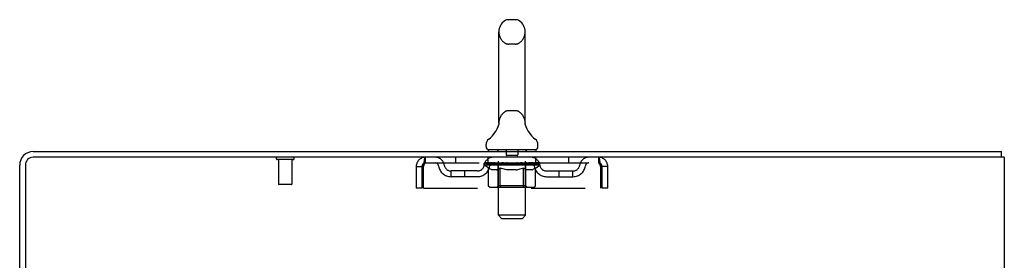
# Model space of a CAD drawing. Header units: inches. Extents: x 0 to 179, y 0 to 116.
# Tile 23 of 24: x 103.67 to 121.67, y 75.4 to 79.79. Entities that reach past the tile are written whole.
import ezdxf

# ---------------------------------------------------------------- set-up
doc = ezdxf.new("R2010")
doc.units = ezdxf.units.IN
doc.header["$LTSCALE"] = 9.842105
doc.header["$MEASUREMENT"] = 0
doc.linetypes.add('HIDDEN', pattern=[0.2, 0.1, -0.1])
doc.layers.get('0').update_dxf_attribs({"linetype": 'CONTINUOUS'})
doc.layers.add('DEFAULT_2', color=8, linetype='HIDDEN')

msp = doc.modelspace()

# ---------------------------------------------------------------- linework, layer by layer
at = {"color": 7, "linetype": 'Continuous'}
for p, q in [((112.731, 79.789), (112.603, 79.789)), ((112.425, 77.903), (112.425, 79.566)), ((112.908, 77.903), (112.908, 79.566)), ((112.42, 77.859), (112.42, 77.858)), ((112.424, 77.874), (112.423, 77.873)), ((112.423, 77.873), (112.423, 77.872)), ((112.423, 77.872), (112.423, 77.872)), ((112.425, 77.88), (112.424, 77.879)), ((112.424, 77.879), (112.424, 77.879)), ((112.424, 77.879), (112.424, 77.878)), ((112.424, 77.878), (112.424, 77.877)), ((112.424, 77.878), (112.424, 77.877)), ((112.424, 77.877), (112.424, 77.876)), ((112.424, 77.877), (112.424, 77.876)), ((112.424, 77.876), (112.424, 77.875)), ((112.424, 77.875), (112.424, 77.874)), ((112.424, 77.875), (112.424, 77.874)), ((112.425, 77.898), (112.425, 77.903)), ((112.425, 77.894), (112.425, 77.893)), ((112.425, 77.893), (112.425, 77.892)), ((112.425, 77.892), (112.425, 77.891)), ((112.425, 77.891), (112.425, 77.89)), ((112.425, 77.891), (112.425, 77.89)), ((112.425, 77.89), (112.425, 77.889)), ((112.425, 77.889), (112.425, 77.888)), ((112.425, 77.889), (112.425, 77.888)), ((112.425, 77.888), (112.425, 77.887)), ((112.425, 77.887), (112.425, 77.886)), ((112.425, 77.887), (112.425, 77.886)), ((112.425, 77.886), (112.425, 77.885)), ((112.425, 77.885), (112.425, 77.885)), ((112.425, 77.885), (112.425, 77.884)), ((112.425, 77.884), (112.425, 77.883)), ((112.425, 77.884), (112.425, 77.883)), ((112.425, 77.883), (112.425, 77.882)), ((112.425, 77.882), (112.425, 77.881)), ((112.425, 77.882), (112.425, 77.881)), ((112.425, 77.881), (112.425, 77.88)), ((112.425, 77.881), (112.425, 77.88)), ((112.425, 77.898), (112.425, 77.897)), ((112.425, 77.898), (112.425, 77.897)), ((112.425, 77.897), (112.425, 77.896)), ((112.425, 77.897), (112.425, 77.895)), ((112.425, 77.896), (112.425, 77.895)), ((112.425, 77.895), (112.425, 77.894)), ((112.425, 77.894), (112.425, 77.893)), ((112.908, 77.903), (112.908, 77.898)), ((112.908, 77.897), (112.908, 77.898)), ((112.908, 77.898), (112.908, 77.898)), ((112.908, 77.891), (112.908, 77.892)), ((112.908, 77.892), (112.908, 77.892)), ((112.909, 77.89), (112.908, 77.891)), ((112.909, 77.889), (112.909, 77.89)), ((112.909, 77.89), (112.909, 77.89)), ((112.909, 77.888), (112.909, 77.889)), ((112.909, 77.889), (112.909, 77.889)), ((112.909, 77.887), (112.909, 77.888)), ((112.909, 77.886), (112.909, 77.887)), ((112.909, 77.887), (112.909, 77.887)), ((112.909, 77.886), (112.909, 77.886)), ((112.909, 77.885), (112.909, 77.886)), ((112.909, 77.884), (112.909, 77.885)), ((112.909, 77.885), (112.909, 77.885)), ((112.909, 77.883), (112.909, 77.884)), ((112.909, 77.882), (112.909, 77.883)), ((112.909, 77.881), (112.909, 77.882)), ((112.909, 77.882), (112.909, 77.882)), ((112.909, 77.88), (112.909, 77.881)), ((112.91, 77.879), (112.909, 77.88)), ((112.909, 77.879), (112.909, 77.88)), ((112.91, 77.878), (112.91, 77.879)), ((112.91, 77.877), (112.91, 77.878)), ((112.91, 77.876), (112.91, 77.877)), ((112.91, 77.876), (112.91, 77.877)), ((112.91, 77.875), (112.91, 77.876)), ((112.91, 77.874), (112.91, 77.875)), ((112.911, 77.873), (112.91, 77.874)), ((112.91, 77.873), (112.91, 77.874)), ((112.911, 77.872), (112.911, 77.873)), ((112.914, 77.858), (112.914, 77.859)), ((112.192, 77.471), (112.192, 77.508)), ((112.229, 77.411), (112.229, 77.381)), ((113.104, 77.411), (112.229, 77.411)), ((113.104, 77.411), (113.104, 77.381)), ((113.142, 77.471), (113.142, 77.508)), ((121.611, 77.277), (121.577, 77.277)), ((121.615, 77.277), (121.615, 77.381))]:
    msp.add_line(p, q, dxfattribs=at)
at = {"color": 3, "linetype": 'Continuous'}
for p, q in [((103.913, 77.381), (121.615, 77.381)), ((121.577, 77.277), (103.913, 77.277)), ((121.667, 77.277), (121.611, 77.277)), ((121.667, 77.277), (121.667, 9.485)), ((103.667, 73.985), (103.667, 77.134)), ((103.771, 77.134), (103.771, 73.973))]:
    msp.add_line(p, q, dxfattribs=at)
at = {"color": 7, "linetype": 'Continuous'}
for points in [[(112.908, 77.893), (112.908, 77.893), (112.908, 77.894), (112.908, 77.895), (112.908, 77.895), (112.908, 77.896), (112.908, 77.897), (112.908, 77.897)], [(112.908, 77.894), (112.908, 77.895), (112.908, 77.895), (112.908, 77.896), (112.908, 77.897), (112.908, 77.897)], [(112.908, 77.892), (112.908, 77.893), (112.908, 77.893)]]:
    msp.add_lwpolyline(points, dxfattribs=at)
for centre, radius, start, end in [((112.667, 79.566), 0.241, 123.1848, 180), ((112.603, 79.664), 0.125, 90, 123.1848), ((112.731, 79.664), 0.125, 56.8152, 90), ((112.667, 79.566), 0.241, 0, 56.8152), ((111.943, 78.009), 0.5, 306.7414, 344.6791), ((113.391, 78.009), 0.5, 195.3209, 233.2586), ((112.317, 77.508), 0.125, 126.7414, 180), ((113.017, 77.508), 0.125, 0, 53.2586), ((112.252, 77.471), 0.06, 180, 270), ((113.082, 77.471), 0.06, 270, 360)]:
    msp.add_arc(centre, radius, start, end, dxfattribs=at)
at = {"color": 3, "linetype": 'Continuous'}
for radius in [0.246, 0.142]:
    msp.add_arc((103.913, 77.134), radius, 90, 180, dxfattribs=at)
at = {"layer": 'DEFAULT_2', "color": 8, "linetype": 'HIDDEN'}
for p, q in [((112.731, 79.344), (112.603, 79.344)), ((112.731, 78.126), (112.603, 78.126)), ((112.42, 77.859), (112.42, 77.859)), ((112.42, 77.858), (112.42, 77.858)), ((112.42, 77.858), (112.42, 77.858)), ((112.42, 77.858), (112.42, 77.858)), ((112.42, 77.858), (112.42, 77.858)), ((112.914, 77.858), (112.914, 77.858)), ((112.409, 77.411), (112.409, 77.381)), ((112.562, 77.401), (112.562, 77.321)), ((112.772, 77.401), (112.772, 77.321)), ((112.924, 77.411), (112.924, 77.381)), ((108.663, 77.234), (108.379, 77.234)), ((108.397, 77.234), (108.397, 76.787)), ((108.645, 77.234), (108.645, 76.787)), ((111.084, 77.173), (111.084, 77.277)), ((111.636, 77.277), (111.636, 77.173)), ((112.229, 77.173), (112.229, 77.277)), ((112.418, 76.221), (112.418, 77.381)), ((112.762, 77.311), (112.572, 77.311)), ((112.916, 76.221), (112.916, 77.381)), ((113.104, 77.173), (113.104, 77.277)), ((113.698, 77.277), (113.698, 77.173)), ((114.25, 77.277), (114.25, 77.173)), ((110.917, 77.11), (110.917, 76.714)), ((110.917, 77.11), (111.021, 77.11)), ((111.021, 77.11), (111.021, 76.714)), ((111.051, 76.714), (111.051, 77.11)), ((111.084, 77.173), (114.25, 77.173)), ((112.161, 77.135), (112.161, 77.167)), ((112.161, 77.167), (112.406, 77.167)), ((112.238, 77.081), (112.161, 77.135)), ((113.173, 77.135), (112.161, 77.135)), ((112.162, 77.167), (112.162, 77.171)), ((112.258, 77.17), (112.162, 77.171)), ((112.168, 77.167), (112.168, 77.173)), ((112.175, 77.165), (112.175, 77.167)), ((112.175, 77.165), (113.159, 77.165)), ((112.182, 77.165), (112.182, 77.167)), ((112.183, 77.165), (112.183, 77.167)), ((112.191, 77.167), (112.191, 77.173)), ((112.204, 77.165), (112.204, 77.167)), ((112.206, 77.165), (112.206, 77.167)), ((112.229, 77.167), (112.229, 77.173)), ((112.238, 76.756), (112.238, 77.081)), ((112.238, 77.081), (112.25, 77.073)), ((112.24, 77.165), (112.24, 77.167)), ((112.242, 77.165), (112.242, 77.167)), ((112.262, 77.066), (112.25, 77.073)), ((112.258, 77.167), (112.258, 77.17)), ((112.274, 77.06), (112.262, 77.066)), ((112.285, 77.054), (112.273, 77.06)), ((112.279, 77.167), (112.279, 77.173)), ((112.28, 77.165), (112.28, 77.167)), ((112.281, 77.165), (112.281, 77.167)), ((112.283, 77.165), (112.283, 77.167)), ((112.296, 77.05), (112.285, 77.054)), ((112.289, 77.165), (112.289, 77.167)), ((112.289, 77.165), (112.289, 77.167)), ((112.292, 77.165), (112.292, 77.167)), ((112.294, 77.165), (112.294, 77.168)), ((112.308, 77.046), (112.296, 77.05)), ((112.298, 77.165), (112.298, 77.167)), ((112.383, 77.046), (112.308, 77.046)), ((112.309, 77.165), (112.309, 77.167)), ((112.324, 77.165), (112.324, 77.169)), ((112.324, 77.165), (112.324, 77.167)), ((112.34, 77.165), (112.34, 77.167)), ((112.34, 77.165), (112.34, 77.167)), ((112.342, 77.167), (112.342, 77.173)), ((112.349, 77.165), (112.349, 77.167)), ((112.353, 77.165), (112.353, 77.167)), ((112.36, 77.165), (112.36, 77.167)), ((112.369, 77.165), (112.369, 77.17)), ((112.381, 77.165), (112.381, 77.167)), ((112.383, 77.046), (112.394, 77.05)), ((112.384, 77.165), (112.384, 77.167)), ((112.406, 77.054), (112.394, 77.05)), ((112.406, 77.165), (112.406, 77.167)), ((112.417, 77.06), (112.406, 77.054)), ((112.459, 77.167), (112.41, 77.167)), ((112.414, 77.167), (112.414, 77.173)), ((112.417, 76.758), (112.417, 77.133)), ((112.429, 77.066), (112.417, 77.059)), ((112.419, 77.165), (112.419, 77.167)), ((112.423, 77.165), (112.423, 77.167)), ((112.428, 77.165), (112.428, 77.171)), ((112.44, 77.073), (112.428, 77.066)), ((112.431, 77.165), (112.431, 77.167)), ((112.44, 77.165), (112.44, 77.167)), ((112.452, 77.081), (112.44, 77.073)), ((112.452, 76.756), (112.452, 77.081)), ((112.452, 77.081), (112.475, 77.073)), ((112.459, 77.165), (112.459, 77.167)), ((112.519, 77.167), (112.472, 77.167)), ((112.498, 77.066), (112.475, 77.073)), ((112.488, 77.165), (112.488, 77.167)), ((112.494, 77.167), (112.494, 77.173)), ((112.497, 77.165), (112.497, 77.167)), ((112.521, 77.06), (112.498, 77.066)), ((112.499, 77.165), (112.499, 77.172)), ((112.501, 77.165), (112.501, 77.167)), ((112.507, 77.165), (112.507, 77.167)), ((112.519, 77.165), (112.519, 77.167)), ((112.543, 77.054), (112.521, 77.06)), ((112.583, 77.167), (112.54, 77.167)), ((112.566, 77.05), (112.543, 77.054)), ((112.55, 77.165), (112.55, 77.167)), ((112.588, 77.046), (112.565, 77.05)), ((112.575, 77.167), (112.667, 77.173)), ((112.579, 77.167), (112.579, 77.173)), ((112.579, 77.172), (112.579, 77.173)), ((112.579, 77.165), (112.579, 77.167)), ((112.579, 77.167), (112.579, 77.172)), ((112.583, 77.165), (112.583, 77.167)), ((112.583, 77.165), (112.583, 77.167)), ((112.584, 77.165), (112.584, 77.167)), ((112.746, 77.046), (112.588, 77.046)), ((112.65, 77.167), (112.612, 77.167)), ((112.616, 77.165), (112.616, 77.167)), ((112.65, 77.165), (112.65, 77.167)), ((112.665, 77.167), (112.665, 77.167)), ((112.665, 77.165), (112.665, 77.167)), ((112.665, 77.165), (112.665, 77.167)), ((112.667, 77.167), (112.667, 77.173)), ((112.667, 77.173), (112.758, 77.167)), ((112.669, 77.165), (112.669, 77.167)), ((112.669, 77.165), (112.669, 77.167)), ((112.669, 77.167), (112.669, 77.167)), ((112.684, 77.165), (112.684, 77.167)), ((112.684, 77.167), (112.722, 77.167)), ((112.718, 77.165), (112.718, 77.167)), ((112.746, 77.046), (112.768, 77.05)), ((112.75, 77.165), (112.75, 77.167)), ((112.751, 77.165), (112.751, 77.167)), ((112.751, 77.165), (112.751, 77.167)), ((112.751, 77.167), (112.794, 77.167)), ((112.754, 77.172), (112.755, 77.173)), ((112.754, 77.167), (112.754, 77.172)), ((112.754, 77.165), (112.754, 77.167)), ((112.755, 77.167), (112.755, 77.173)), ((112.79, 77.054), (112.768, 77.05)), ((112.784, 77.165), (112.784, 77.167)), ((112.812, 77.059), (112.79, 77.054)), ((112.835, 77.065), (112.812, 77.059)), ((112.815, 77.165), (112.815, 77.167)), ((112.815, 77.167), (112.862, 77.167)), ((112.827, 77.165), (112.827, 77.167)), ((112.833, 77.165), (112.833, 77.167)), ((112.857, 77.072), (112.834, 77.065)), ((112.835, 77.165), (112.835, 77.172)), ((112.837, 77.165), (112.837, 77.167)), ((112.84, 77.167), (112.84, 77.173)), ((112.846, 77.165), (112.846, 77.167)), ((112.88, 77.08), (112.857, 77.072)), ((112.875, 77.165), (112.875, 77.167)), ((112.875, 77.167), (112.924, 77.167)), ((112.88, 76.756), (112.88, 77.08)), ((112.88, 77.08), (112.891, 77.072)), ((112.902, 77.066), (112.891, 77.072)), ((112.894, 77.165), (112.894, 77.167)), ((112.913, 77.059), (112.902, 77.066)), ((112.903, 77.165), (112.903, 77.167)), ((112.906, 77.165), (112.906, 77.171)), ((112.911, 77.165), (112.911, 77.167)), ((112.924, 77.054), (112.913, 77.06)), ((112.915, 77.165), (112.915, 77.167)), ((112.917, 76.758), (112.917, 77.133)), ((112.92, 77.167), (112.92, 77.173)), ((112.935, 77.05), (112.924, 77.054)), ((112.928, 77.165), (112.928, 77.167)), ((112.928, 77.167), (113.089, 77.167)), ((112.946, 77.046), (112.935, 77.05)), ((113.029, 77.046), (112.946, 77.046)), ((112.95, 77.165), (112.95, 77.167)), ((112.952, 77.165), (112.952, 77.167)), ((112.965, 77.165), (112.965, 77.17)), ((112.974, 77.165), (112.974, 77.167)), ((112.981, 77.165), (112.981, 77.167)), ((112.985, 77.165), (112.985, 77.167)), ((112.992, 77.167), (112.992, 77.173)), ((112.994, 77.165), (112.994, 77.167)), ((112.994, 77.165), (112.994, 77.167)), ((113.01, 77.165), (113.01, 77.169)), ((113.01, 77.165), (113.01, 77.167)), ((113.025, 77.165), (113.025, 77.167)), ((113.029, 77.046), (113.039, 77.05)), ((113.036, 77.165), (113.036, 77.167)), ((113.039, 77.165), (113.039, 77.168)), ((113.05, 77.054), (113.039, 77.05)), ((113.042, 77.165), (113.042, 77.167)), ((113.045, 77.165), (113.045, 77.167)), ((113.045, 77.165), (113.045, 77.167)), ((113.061, 77.059), (113.05, 77.054)), ((113.051, 77.165), (113.051, 77.167)), ((113.053, 77.165), (113.053, 77.167)), ((113.054, 77.165), (113.054, 77.167)), ((113.055, 77.167), (113.055, 77.173)), ((113.072, 77.065), (113.061, 77.059)), ((113.083, 77.072), (113.072, 77.065)), ((113.094, 77.08), (113.083, 77.072)), ((113.092, 77.165), (113.092, 77.167)), ((113.094, 77.165), (113.094, 77.167)), ((113.094, 77.08), (113.173, 77.135)), ((113.094, 76.756), (113.094, 77.08)), ((113.105, 77.167), (113.105, 77.173)), ((113.128, 77.165), (113.128, 77.167)), ((113.13, 77.165), (113.13, 77.167)), ((113.143, 77.167), (113.143, 77.173)), ((113.151, 77.165), (113.151, 77.167)), ((113.151, 77.165), (113.151, 77.167)), ((113.159, 77.165), (113.159, 77.167)), ((113.165, 77.167), (113.165, 77.173)), ((113.173, 77.135), (113.173, 77.173)), ((114.283, 77.11), (114.283, 76.714)), ((114.313, 76.714), (114.313, 77.11)), ((114.417, 77.11), (114.313, 77.11)), ((114.417, 76.714), (114.417, 77.11)), ((111.552, 76.922), (111.552, 77.026)), ((112.035, 77.026), (111.552, 77.026)), ((112.035, 76.922), (111.552, 76.922)), ((111.802, 76.922), (111.802, 77.026)), ((113.299, 77.026), (113.782, 77.026)), ((113.299, 76.922), (113.782, 76.922)), ((113.532, 76.922), (113.532, 77.026)), ((113.782, 76.922), (113.782, 77.026)), ((108.635, 76.777), (108.407, 76.777)), ((111.021, 76.714), (110.917, 76.714)), ((111.051, 76.714), (114.283, 76.714)), ((113.06, 76.726), (112.272, 76.726)), ((112.417, 76.758), (112.385, 76.726)), ((112.917, 76.758), (112.417, 76.758)), ((112.863, 76.726), (112.865, 76.726)), ((112.869, 76.728), (112.871, 76.73)), ((112.871, 76.73), (112.873, 76.732)), ((112.917, 76.758), (112.949, 76.726)), ((114.417, 76.714), (114.313, 76.714)), ((112.478, 76.161), (112.418, 76.221)), ((112.916, 76.221), (112.418, 76.221)), ((112.478, 76.161), (112.856, 76.161)), ((112.856, 76.161), (112.916, 76.221))]:
    msp.add_line(p, q, dxfattribs=at)
for points in [[(111.051, 77.11), (111.053, 77.128), (111.056, 77.147), (111.058, 77.165), (111.06, 77.182), (111.063, 77.198), (111.065, 77.214), (111.067, 77.228), (111.07, 77.24), (111.072, 77.251), (111.075, 77.26), (111.077, 77.267), (111.079, 77.272), (111.082, 77.275), (111.084, 77.277)], [(114.25, 77.277), (114.252, 77.275), (114.255, 77.272), (114.257, 77.267), (114.259, 77.26), (114.262, 77.251), (114.264, 77.24), (114.266, 77.228), (114.269, 77.214), (114.271, 77.198), (114.274, 77.182), (114.276, 77.165), (114.278, 77.147), (114.281, 77.128), (114.283, 77.11)], [(111.051, 77.11), (111.053, 77.117), (111.056, 77.124), (111.058, 77.13), (111.06, 77.137), (111.063, 77.143), (111.065, 77.149), (111.067, 77.154), (111.07, 77.159), (111.072, 77.163), (111.075, 77.166), (111.077, 77.169), (111.079, 77.171), (111.082, 77.172), (111.084, 77.173)], [(114.25, 77.173), (114.252, 77.172), (114.255, 77.171), (114.257, 77.169), (114.259, 77.166), (114.262, 77.163), (114.264, 77.159), (114.266, 77.154), (114.269, 77.149), (114.271, 77.143), (114.274, 77.137), (114.276, 77.13), (114.278, 77.124), (114.281, 77.117), (114.283, 77.11)], [(112.272, 76.726), (112.268, 76.726), (112.264, 76.727), (112.26, 76.728), (112.256, 76.73), (112.253, 76.732), (112.249, 76.734), (112.246, 76.737), (112.243, 76.74), (112.241, 76.744), (112.24, 76.748), (112.239, 76.752), (112.238, 76.756)], [(112.469, 76.726), (112.467, 76.726), (112.465, 76.727), (112.463, 76.728), (112.461, 76.73), (112.459, 76.732), (112.458, 76.734), (112.456, 76.737), (112.455, 76.74), (112.454, 76.744), (112.453, 76.748), (112.452, 76.752), (112.452, 76.756)], [(112.865, 76.726), (112.867, 76.727), (112.869, 76.728)], [(112.873, 76.732), (112.874, 76.734), (112.876, 76.737), (112.877, 76.74), (112.878, 76.744)], [(112.874, 76.734), (112.876, 76.737), (112.877, 76.74)], [(112.878, 76.744), (112.879, 76.748), (112.88, 76.752), (112.88, 76.756)], [(112.879, 76.748), (112.88, 76.752), (112.88, 76.756)], [(113.06, 76.726), (113.064, 76.726), (113.068, 76.727), (113.072, 76.728), (113.076, 76.73), (113.079, 76.732), (113.083, 76.734), (113.086, 76.737), (113.089, 76.74), (113.091, 76.744), (113.092, 76.748), (113.093, 76.752), (113.094, 76.756)]]:
    msp.add_lwpolyline(points, dxfattribs=at)
for centre, radius, start, end in [((112.667, 79.566), 0.241, 180, 236.8152), ((112.667, 79.566), 0.241, 303.1848, 360), ((112.603, 79.469), 0.125, 236.8152, 270), ((112.731, 79.469), 0.125, 270, 303.1848), ((112.603, 78.001), 0.125, 90, 123.1848), ((112.731, 78.001), 0.125, 56.8152, 90), ((112.667, 77.903), 0.241, 123.1848, 180), ((112.667, 77.903), 0.241, 0, 56.8152), ((112.388, 77.381), 0.03, 0, 90), ((112.552, 77.401), 0.01, 0, 90), ((112.782, 77.401), 0.01, 90, 180), ((112.946, 77.381), 0.03, 90, 180), ((108.379, 77.255), 0.0215, 90, 270), ((108.663, 77.255), 0.0215, 270, 90), ((111.084, 77.11), 0.167, 90, 180), ((111.263, 77.11), 0.167, 8.0716, 90), ((112.324, 77.11), 0.167, 90, 171.9284), ((112.572, 77.321), 0.01, 180, 270), ((112.762, 77.321), 0.01, 270, 360), ((113.009, 77.11), 0.167, 8.0716, 90), ((114.071, 77.11), 0.167, 90, 171.9284), ((114.25, 77.11), 0.167, 0, 90), ((111.084, 77.11), 0.063, 90, 180), ((111.264, 77.11), 0.0625, 7.9863, 90), ((111.552, 77.151), 0.229, 187.9863, 270), ((111.552, 77.151), 0.125, 188.0716, 270), ((112.035, 77.151), 0.125, 270, 351.9284), ((112.035, 77.151), 0.229, 270, 352.0137), ((112.324, 77.11), 0.0625, 90, 172.0137), ((112.385, 77.133), 0.0318, 0, 90), ((112.949, 77.133), 0.0318, 90, 180), ((113.01, 77.11), 0.0625, 7.9863, 90), ((113.299, 77.151), 0.229, 187.9863, 270), ((113.299, 77.151), 0.125, 188.0716, 270), ((113.782, 77.151), 0.125, 270, 351.9284), ((113.782, 77.151), 0.229, 270, 352.0137), ((114.07, 77.11), 0.0625, 90, 172.0137), ((114.25, 77.11), 0.063, 0, 90), ((108.407, 76.787), 0.01, 180, 270), ((108.635, 76.787), 0.01, 270, 360)]:
    msp.add_arc(centre, radius, start, end, dxfattribs=at)
for centre, major_axis, ratio, start_param, end_param in [((112.667, 77.173), (0.506, 0.005), 0.05963, 9.249616, 9.431313), ((112.667, 77.173), (0.506, 0), 0.060556, -3.083241, -2.96706), ((112.125, 77.163), (0.158, 0.002), 0.05963, 0.25549, 1.295341), ((112.667, 77.173), (0.506, 0.011), 0.05688, 2.791345, 2.965878), ((112.18, 77.163), (0.158, -0.002), 0.05963, 0.605815, 1.645666), ((112.667, 77.173), (0.506, -0.005), 0.05963, -2.96643, -2.791898), ((112.125, 77.158), (0.158, 0.003), 0.05688, 1.20151, 1.294789), ((112.18, 77.158), (0.158, 0), 0.060556, 1.551758, 1.645036), ((112.181, 77.159), (0.131, 0.001), 0.05963, 1.065228, 1.614276), ((112.145, 77.158), (0.158, 0.002), 0.05963, 1.170259, 1.376596), ((112.165, 77.159), (0.131, 0.003), 0.05688, 0.890143, 1.43919), ((112.212, 77.159), (0.131, 0), 0.060556, 1.240391, 1.789438), ((112.122, 77.163), (0.158, 0.003), 0.05688, 0.080405, 1.120256), ((112.667, 77.173), (0.506, 0.015), 0.052395, 2.616403, 2.790936), ((112.23, 77.163), (0.158, -0.003), 0.05688, 0.7809, 1.820751), ((112.667, 77.173), (0.506, -0.011), 0.05688, -2.791345, -2.616812), ((112.122, 77.158), (0.158, 0.005), 0.052395, 1.026568, 1.119847), ((112.23, 77.158), (0.158, -0.002), 0.05963, 1.72692, 1.820198), ((112.165, 77.159), (0.131, 0.004), 0.052395, 0.715201, 1.264248), ((112.256, 77.159), (0.131, -0.001), 0.05963, 1.415553, 1.9646), ((112.667, 77.173), (0.506, 0.02), 0.046319, 2.441654, 2.616187), ((112.294, 77.163), (0.158, -0.005), 0.052395, 0.955842, 1.995693), ((112.136, 77.163), (0.158, 0.005), 0.052395, -0.094537, 0.945314), ((112.667, 77.173), (0.506, -0.015), 0.052395, -2.616403, -2.44187), ((112.136, 77.158), (0.158, 0.006), 0.046319, 0.851819, 0.945098), ((112.294, 77.158), (0.158, -0.003), 0.05688, 1.902006, 1.995284), ((112.18, 77.159), (0.131, 0.005), 0.046319, 0.540452, 1.089499), ((112.313, 77.159), (0.131, -0.003), 0.05688, 1.590638, 2.139686), ((112.145, 77.163), (0.158, 0), 0.060556, 0.430652, 0.777569), ((112.667, 77.173), (0.506, 0.024), 0.038841, 2.267123, 2.441656), ((112.368, 77.163), (0.158, -0.006), 0.046319, 1.130591, 2.170442), ((112.166, 77.163), (0.158, 0.006), 0.046319, -0.269286, 0.770565), ((112.667, 77.173), (0.506, -0.02), 0.046319, -2.441654, -2.267121), ((112.166, 77.158), (0.158, 0.007), 0.038841, 0.677289, 0.770567), ((112.368, 77.158), (0.158, -0.005), 0.052395, 2.076947, 2.170226), ((112.209, 77.159), (0.131, 0.006), 0.038841, 0.365921, 0.914969), ((112.381, 77.159), (0.131, -0.004), 0.052395, 1.76558, 2.314627), ((112.667, 77.173), (0.506, 0.027), 0.030195, 2.09281, 2.267343), ((112.452, 77.163), (0.158, -0.007), 0.038841, 1.305122, 2.344973), ((112.211, 77.163), (0.158, 0.007), 0.038841, -0.443817, 0.596034), ((112.667, 77.173), (0.506, -0.024), 0.038841, -2.267123, -2.092591), ((112.211, 77.158), (0.158, 0.008), 0.030195, 0.502975, 0.596254), ((112.452, 77.158), (0.158, -0.006), 0.046319, 2.251696, 2.344975), ((112.253, 77.159), (0.131, 0.007), 0.030195, 0.191608, 0.740655), ((112.457, 77.159), (0.131, -0.005), 0.046319, 1.940329, 2.489376), ((112.269, 77.163), (0.158, 0.008), 0.030195, -0.61813, 0.421721), ((112.667, 77.173), (0.506, 0.029), 0.020645, 1.918687, 2.09322), ((112.542, 77.163), (0.158, -0.008), 0.030195, 1.479435, 2.519286), ((112.667, 77.173), (0.506, -0.027), 0.030195, -2.09281, -1.918277), ((112.269, 77.158), (0.158, 0.009), 0.020645, 0.328852, 0.422131), ((112.542, 77.158), (0.158, -0.007), 0.038841, 2.426227, 2.519505), ((112.309, 77.159), (0.131, 0.007), 0.020645, 0.017485, 0.566532), ((112.54, 77.159), (0.131, -0.006), 0.038841, 2.11486, 2.663907), ((112.34, 77.163), (0.158, 0.009), 0.020645, -0.792253, 0.247598), ((112.667, 77.173), (0.506, 0.03), 0.010478, 1.744704, 1.919237), ((112.636, 77.163), (0.158, -0.009), 0.020645, 1.653558, 2.693409), ((112.667, 77.173), (0.506, -0.029), 0.020645, -1.918687, -1.744154), ((112.34, 77.158), (0.158, 0.009), 0.010478, 0.154869, 0.248148), ((112.636, 77.158), (0.158, -0.008), 0.030195, 2.60054, 2.693819), ((112.375, 77.159), (0.131, 0.008), 0.010478, 6.126688, 6.675735), ((112.626, 77.159), (0.131, -0.007), 0.030195, 2.289173, 2.83822), ((112.421, 77.163), (0.158, 0.009), 0.010478, -0.966236, -0.000846), ((112.732, 77.163), (0.158, -0.009), 0.010478, 1.827541, 2.867392), ((112.667, 77.173), (0.506, -0.03), 0.010478, -1.744704, -1.570171), ((112.732, 77.158), (0.158, -0.009), 0.020645, 2.774664, 2.867942), ((112.714, 77.159), (0.131, -0.007), 0.020645, 2.463296, 3.012344), ((112.602, 77.163), (0.158, 0.009), 0.010478, 0.274201, 1.314052), ((112.534, 77.159), (0.131, 0.008), 0.010478, -0.000483, 0.504314), ((112.509, 77.158), (0.158, 0.009), 0.010478, 0.099668, 0.192946), ((112.667, 77.173), (0.506, 0.03), 0.010478, -1.571421, -1.396888), ((112.825, 77.158), (0.158, -0.009), 0.010478, 2.948646, 3.041925), ((112.8, 77.159), (0.131, -0.008), 0.010478, 2.637279, 3.142076), ((112.697, 77.163), (0.158, 0.009), 0.020645, 0.448184, 1.488034), ((112.62, 77.159), (0.131, 0.007), 0.020645, 0.129249, 0.678296), ((112.602, 77.158), (0.158, 0.009), 0.020645, 0.273651, 0.366929), ((112.913, 77.163), (0.158, -0.009), 0.010478, -3.140747, -2.175357), ((112.667, 77.173), (0.506, 0.029), 0.020645, -1.397439, -1.222906), ((112.667, 77.173), (0.506, -0.03), 0.010478, 1.222355, 1.396888), ((112.792, 77.163), (0.158, 0.008), 0.030195, 0.622307, 1.662158), ((112.708, 77.159), (0.131, 0.007), 0.030195, 0.303372, 0.852419), ((112.958, 77.159), (0.131, -0.008), 0.010478, 2.749043, 3.29809), ((112.994, 77.163), (0.158, -0.009), 0.020645, 2.893995, 3.933846), ((112.697, 77.158), (0.158, 0.008), 0.030195, 0.447774, 0.541052), ((112.994, 77.158), (0.158, -0.009), 0.010478, 2.893445, 2.986723), ((112.667, 77.173), (0.506, 0.027), 0.030195, -1.223315, -1.048783), ((112.667, 77.173), (0.506, -0.029), 0.020645, 1.048373, 1.222906), ((112.882, 77.163), (0.158, 0.007), 0.038841, 0.79662, 1.836471), ((112.794, 77.159), (0.131, 0.006), 0.038841, 0.477686, 1.026733), ((113.025, 77.159), (0.131, -0.007), 0.020645, 2.57506, 3.124108), ((113.064, 77.163), (0.158, -0.008), 0.030195, 2.719872, 3.759723), ((112.966, 77.163), (0.158, 0.006), 0.046319, 0.971151, 2.011002), ((112.792, 77.158), (0.158, 0.007), 0.038841, 0.622087, 0.715366), ((113.064, 77.158), (0.158, -0.009), 0.020645, 2.719462, 2.812741), ((112.667, 77.173), (0.506, 0.024), 0.038841, -1.049002, -0.874469), ((112.667, 77.173), (0.506, -0.027), 0.030195, 0.87425, 1.048783), ((112.877, 77.159), (0.131, 0.005), 0.046319, 0.652216, 1.201263), ((113.04, 77.163), (0.158, 0.005), 0.052395, 1.1459, 2.185751), ((113.081, 77.159), (0.131, -0.007), 0.030195, 2.400937, 2.949985), ((113.123, 77.163), (0.158, -0.007), 0.038841, 2.545558, 3.585409), ((112.953, 77.159), (0.131, 0.004), 0.052395, 0.826965, 1.376012), ((112.882, 77.158), (0.158, 0.006), 0.046319, 0.796618, 0.889896), ((113.123, 77.158), (0.158, -0.008), 0.030195, 2.545339, 2.638617), ((113.104, 77.163), (0.158, 0.003), 0.05688, 1.320842, 2.360692), ((112.667, 77.173), (0.506, 0.02), 0.046319, -0.874471, -0.699939), ((112.667, 77.173), (0.506, -0.024), 0.038841, 0.699936, 0.874469), ((113.168, 77.163), (0.158, -0.006), 0.046319, 2.371028, 3.410879), ((113.125, 77.159), (0.131, -0.006), 0.038841, 2.226624, 2.775671), ((113.154, 77.163), (0.158, 0.002), 0.05963, 1.495927, 2.535778), ((113.021, 77.159), (0.131, 0.003), 0.05688, 1.001907, 1.550954), ((113.198, 77.163), (0.158, -0.005), 0.052395, 2.196279, 3.23613), ((113.154, 77.159), (0.131, -0.005), 0.046319, 2.052093, 2.601141), ((112.966, 77.158), (0.158, 0.005), 0.052395, 0.971367, 1.064645), ((113.189, 77.163), (0.158, 0), 0.060556, 1.671089, 2.71094), ((113.168, 77.158), (0.158, -0.007), 0.038841, 2.371026, 2.464304), ((113.211, 77.163), (0.158, -0.003), 0.05688, 2.021337, 3.061188), ((112.667, 77.173), (0.506, 0.015), 0.052395, -0.699723, -0.52519), ((112.667, 77.173), (0.506, -0.02), 0.046319, 0.525406, 0.699939), ((113.208, 77.163), (0.158, -0.002), 0.05963, 1.846251, 2.886102), ((113.078, 77.159), (0.131, 0.001), 0.05963, 1.176993, 1.72604), ((113.169, 77.159), (0.131, -0.004), 0.052395, 1.877344, 2.426392), ((113.122, 77.159), (0.131, 0), 0.060556, 1.352155, 1.901202), ((113.169, 77.159), (0.131, -0.003), 0.05688, 1.702402, 2.25145), ((113.153, 77.159), (0.131, -0.001), 0.05963, 1.527317, 2.076364), ((113.04, 77.158), (0.158, 0.003), 0.05688, 1.146309, 1.239587), ((113.198, 77.158), (0.158, -0.006), 0.046319, 2.196495, 2.289773), ((112.667, 77.173), (0.506, 0.011), 0.05688, -0.524781, -0.350248), ((112.667, 77.173), (0.506, -0.015), 0.052395, 0.350657, 0.52519), ((113.104, 77.158), (0.158, 0.002), 0.05963, 1.321394, 1.414673), ((113.211, 77.158), (0.158, -0.005), 0.052395, 2.021746, 2.115024), ((112.667, 77.173), (0.506, 0.005), 0.05963, -0.349695, -0.175162), ((112.667, 77.173), (0.506, -0.011), 0.05688, 0.175715, 0.350248), ((113.154, 77.158), (0.158, 0), 0.060556, 1.496556, 1.589835), ((113.208, 77.158), (0.158, -0.003), 0.05688, 1.846804, 1.940083), ((113.189, 77.158), (0.158, -0.002), 0.05963, 1.671719, 1.764997), ((112.667, 77.173), (0.506, 0), 0.060556, -0.174533, 0), ((112.667, 77.173), (0.506, -0.005), 0.05963, 0.000629, 0.175162)]:
    msp.add_ellipse(centre, major_axis=major_axis, ratio=ratio, start_param=start_param, end_param=end_param, dxfattribs=at)

doc.saveas('drawing.dxf')
